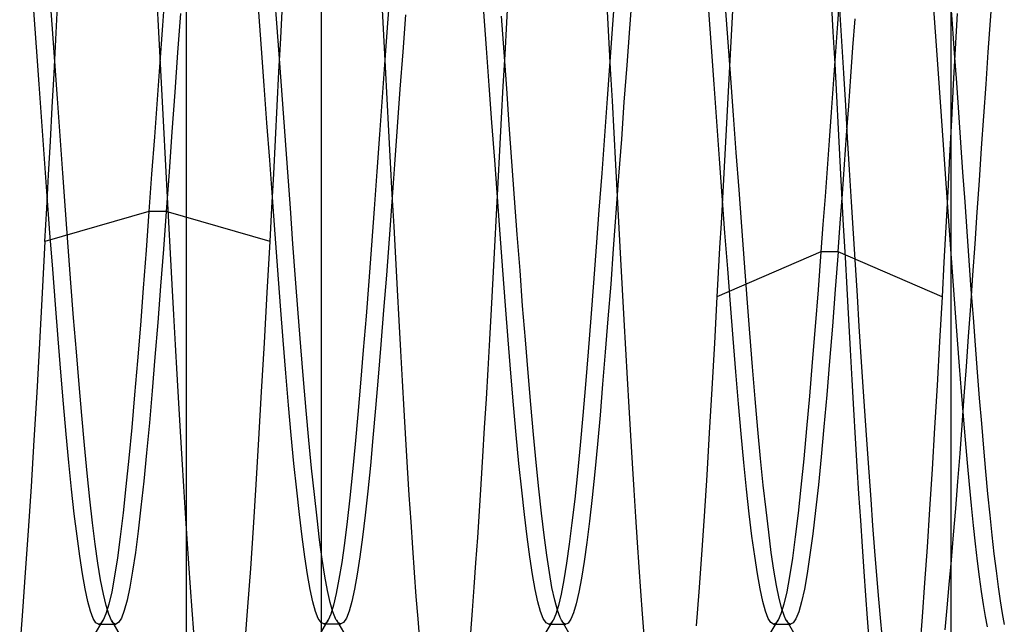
# Model space of a CAD drawing. Header units: millimetres. Extents: x 0 to 93, y 0 to 191.
# Tile 32 of 148: x 89.03 to 91.22, y 34.95 to 36.29. Entities that reach past the tile are written whole.
import ezdxf

# ---------------------------------------------------------------- set-up
doc = ezdxf.new("R2010")
doc.units = ezdxf.units.MM
doc.layers.add('MAIN-1', color=7, linetype='Continuous')
doc.layers.add('MAIN-2', color=7, linetype='Continuous')

msp = doc.modelspace()

# ---------------------------------------------------------------- linework, layer by layer
at = {"layer": 'MAIN-1'}
msp.add_line((91.1, 16.6), (91.1, 183.1), dxfattribs=at)
at = {"layer": 'MAIN-2'}
for p, q in [((89.4, 185), (89.4, 14.7)), ((91.1, 16.6), (91.1, 183.1)), ((89.7, 38.85), (89.7, 33.25)), ((89.1023, 36.2814), (89.0963, 36.3618)), ((89.3536, 36.3599), (89.3476, 36.2794)), ((89.6027, 36.2751), (89.5968, 36.3539)), ((89.854, 36.365), (89.848, 36.2847)), ((90.1127, 36.2857), (90.1165, 36.3555)), ((90.3537, 36.3617), (90.3477, 36.2814)), ((90.3912, 36.3523), (90.3853, 36.2724)), ((90.6161, 36.3482), (90.6127, 36.2847)), ((91.0978, 36.3477), (91.1025, 36.2833)), ((91.1876, 36.2901), (91.1925, 36.3595)), ((89.1107, 36.2481), (89.1147, 36.3224)), ((89.3348, 36.334), (89.3386, 36.2644)), ((89.6106, 36.2514), (89.6147, 36.3262)), ((89.8353, 36.3282), (89.839, 36.2581)), ((90.3353, 36.3242), (90.3391, 36.254)), ((90.8385, 36.2655), (90.8347, 36.336)), ((90.8518, 36.3347), (90.8472, 36.2733)), ((91.0657, 36.2653), (91.0612, 36.3265)), ((89.0677, 36.2313), (89.0617, 36.3125)), ((89.3878, 36.3058), (89.3814, 36.2193)), ((89.5679, 36.228), (89.5619, 36.3092)), ((89.8875, 36.303), (89.8815, 36.221)), ((90.0679, 36.2287), (90.0619, 36.3099)), ((90.5677, 36.2315), (90.5617, 36.3128)), ((90.6051, 36.2426), (90.5992, 36.3213)), ((90.8523, 36.3154), (90.8566, 36.2449)), ((91.1134, 36.3061), (91.1093, 36.2279)), ((89.1083, 36.1997), (89.1023, 36.2814)), ((89.3476, 36.2794), (89.3416, 36.1976)), ((89.848, 36.2847), (89.842, 36.203)), ((90.1067, 36.2203), (90.1008, 36.2998)), ((90.1089, 36.2153), (90.1127, 36.2857)), ((90.3477, 36.2814), (90.3417, 36.1997)), ((90.6127, 36.2847), (90.6097, 36.2295)), ((90.8822, 36.2306), (90.8869, 36.2944)), ((91.1025, 36.2833), (91.1072, 36.2181)), ((91.1827, 36.22), (91.1876, 36.2901)), ((89.3386, 36.2644), (89.3425, 36.1943)), ((89.6085, 36.1954), (89.6027, 36.2751)), ((89.839, 36.2581), (89.8427, 36.1876)), ((90.3853, 36.2724), (90.3793, 36.1911)), ((90.8423, 36.1943), (90.8385, 36.2655)), ((90.8472, 36.2733), (90.8427, 36.2113)), ((91.0701, 36.2035), (91.0657, 36.2653)), ((89.1068, 36.1731), (89.1107, 36.2481)), ((89.6066, 36.1763), (89.6106, 36.2514)), ((90.3391, 36.254), (90.3429, 36.1831)), ((90.6109, 36.1623), (90.6051, 36.2426)), ((90.8566, 36.2449), (90.8609, 36.1737)), ((89.0737, 36.149), (89.0677, 36.2313)), ((89.3814, 36.2193), (89.375, 36.1316)), ((89.5739, 36.1458), (89.5679, 36.228)), ((89.8815, 36.221), (89.8754, 36.1379)), ((90.0739, 36.1464), (90.0679, 36.2287)), ((90.1051, 36.1444), (90.1089, 36.2153)), ((90.1126, 36.1398), (90.1067, 36.2203)), ((90.5737, 36.1492), (90.5677, 36.2315)), ((90.6097, 36.2295), (90.6068, 36.174)), ((90.8775, 36.1662), (90.8822, 36.2306)), ((91.1093, 36.2279), (91.1051, 36.1489)), ((91.1072, 36.2181), (91.1119, 36.1523)), ((91.1778, 36.1493), (91.1827, 36.22)), ((89.1143, 36.1171), (89.1083, 36.1997)), ((89.3416, 36.1976), (89.3356, 36.1149)), ((89.3425, 36.1943), (89.3462, 36.1238)), ((89.6144, 36.1149), (89.6085, 36.1954)), ((89.842, 36.203), (89.836, 36.1205)), ((90.3417, 36.1997), (90.3357, 36.1171)), ((90.3793, 36.1911), (90.3733, 36.109)), ((90.8427, 36.2113), (90.8381, 36.149)), ((90.8462, 36.1224), (90.8423, 36.1943)), ((91.0745, 36.141), (91.0701, 36.2035)), ((89.1028, 36.0979), (89.1068, 36.1731)), ((89.6027, 36.1009), (89.6066, 36.1763)), ((89.8427, 36.1876), (89.8464, 36.1168)), ((90.3429, 36.1831), (90.3467, 36.1119)), ((90.6068, 36.174), (90.6038, 36.1184)), ((90.8609, 36.1737), (90.8652, 36.102)), ((89.0797, 36.0661), (89.0737, 36.149)), ((90.5797, 36.0664), (90.5737, 36.1492)), ((90.6169, 36.0804), (90.6109, 36.1623)), ((90.8381, 36.149), (90.8336, 36.0866)), ((90.8727, 36.1013), (90.8775, 36.1662)), ((91.1051, 36.1489), (91.1009, 36.0694)), ((91.1119, 36.1523), (91.1165, 36.0861)), ((91.173, 36.0782), (91.1778, 36.1493)), ((89.375, 36.1316), (89.3686, 36.0432)), ((89.5799, 36.063), (89.5739, 36.1458)), ((89.8754, 36.1379), (89.8694, 36.0543)), ((90.0799, 36.0636), (90.0739, 36.1464)), ((90.1012, 36.0733), (90.1051, 36.1444)), ((90.1184, 36.0587), (90.1126, 36.1398)), ((91.079, 36.0778), (91.0745, 36.141)), ((89.1203, 36.0342), (89.1143, 36.1171)), ((89.3356, 36.1149), (89.3296, 36.0319)), ((89.3462, 36.1238), (89.35, 36.0533)), ((89.6202, 36.0341), (89.6144, 36.1149)), ((89.836, 36.1205), (89.83, 36.0376)), ((89.8464, 36.1168), (89.8501, 36.0458)), ((90.3357, 36.1171), (90.3297, 36.0341)), ((90.3467, 36.1119), (90.3506, 36.0407)), ((90.3733, 36.109), (90.3674, 36.0267)), ((90.6038, 36.1184), (90.6009, 36.0627)), ((90.85, 36.0502), (90.8462, 36.1224)), ((89.0987, 36.0227), (89.1028, 36.0979)), ((89.5987, 36.0254), (89.6027, 36.1009)), ((90.8336, 36.0866), (90.8291, 36.0242)), ((90.8652, 36.102), (90.8696, 36.0303)), ((90.868, 36.0361), (90.8727, 36.1013)), ((91.1165, 36.0861), (91.1212, 36.0199)), ((89.0857, 35.9831), (89.0797, 36.0661)), ((89.5859, 35.9801), (89.5799, 36.063)), ((90.0859, 35.9806), (90.0799, 36.0636)), ((90.0974, 36.002), (90.1012, 36.0733)), ((90.5857, 35.9834), (90.5797, 36.0664)), ((90.6009, 36.0627), (90.5979, 36.007)), ((90.6229, 35.9975), (90.6169, 36.0804)), ((91.0835, 36.0141), (91.079, 36.0778)), ((91.1009, 36.0694), (91.0967, 35.9898)), ((91.1681, 36.0068), (91.173, 36.0782)), ((89.35, 36.0533), (89.3537, 35.9828)), ((89.3686, 36.0432), (89.3622, 35.9547)), ((89.83, 36.0376), (89.824, 35.9548)), ((89.8501, 36.0458), (89.8539, 35.9748)), ((89.8694, 36.0543), (89.8633, 35.9708)), ((90.1243, 35.9772), (90.1184, 36.0587)), ((90.3506, 36.0407), (90.3544, 35.9697)), ((90.8538, 35.978), (90.85, 36.0502)), ((89.0946, 35.9479), (89.0987, 36.0227)), ((89.1263, 35.9513), (89.1203, 36.0342)), ((89.3296, 36.0319), (89.3236, 35.949)), ((89.5948, 35.9499), (89.5987, 36.0254)), ((89.6261, 35.9536), (89.6202, 36.0341)), ((90.3297, 36.0341), (90.3237, 35.9513)), ((90.3674, 36.0267), (90.3614, 35.9447)), ((90.8291, 36.0242), (90.8246, 35.9618)), ((90.8633, 35.9708), (90.868, 36.0361)), ((90.8696, 36.0303), (90.8739, 35.9587)), ((91.1212, 36.0199), (91.1258, 35.9537)), ((90.0936, 35.9306), (90.0974, 36.002)), ((90.5979, 36.007), (90.5949, 35.9513)), ((90.6289, 35.9148), (90.6229, 35.9975)), ((91.088, 35.9503), (91.0835, 36.0141)), ((91.1632, 35.9355), (91.1681, 36.0068)), ((89.0917, 35.9005), (89.0857, 35.9831)), ((89.3537, 35.9828), (89.3574, 35.9125)), ((89.5919, 35.8977), (89.5859, 35.9801)), ((89.8539, 35.9748), (89.8577, 35.9038)), ((90.0919, 35.898), (90.0859, 35.9806)), ((90.1303, 35.8959), (90.1243, 35.9772)), ((90.5917, 35.9009), (90.5857, 35.9834)), ((90.8576, 35.9062), (90.8538, 35.978)), ((91.0967, 35.9898), (91.0926, 35.9105)), ((89.1323, 35.869), (89.1263, 35.9513)), ((89.3622, 35.9547), (89.3558, 35.8666)), ((89.6319, 35.8736), (89.6261, 35.9536)), ((89.824, 35.9548), (89.818, 35.8726)), ((89.8633, 35.9708), (89.8573, 35.8878)), ((90.3237, 35.9513), (90.3177, 35.869)), ((90.3544, 35.9697), (90.3582, 35.8993)), ((90.5949, 35.9513), (90.592, 35.8959)), ((90.8246, 35.9618), (90.82, 35.8996)), ((90.8586, 35.9056), (90.8633, 35.9708)), ((90.8739, 35.9587), (90.8782, 35.8877)), ((91.0924, 35.887), (91.088, 35.9503)), ((91.1258, 35.9537), (91.1305, 35.8877)), ((89.0906, 35.8736), (89.0946, 35.9479)), ((89.3236, 35.949), (89.3176, 35.8666)), ((89.5908, 35.8747), (89.5948, 35.9499)), ((90.0898, 35.8594), (90.0936, 35.9306)), ((90.3614, 35.9447), (90.3555, 35.8633)), ((91.1584, 35.8646), (91.1632, 35.9355)), ((89.3574, 35.9125), (89.3611, 35.8425)), ((90.6349, 35.833), (90.6289, 35.9148)), ((91.0926, 35.9105), (91.0884, 35.8318)), ((89.0977, 35.8188), (89.0917, 35.9005)), ((89.5979, 35.8161), (89.5919, 35.8977)), ((89.8573, 35.8878), (89.8512, 35.8058)), ((89.8577, 35.9038), (89.8616, 35.8329)), ((90.0979, 35.8163), (90.0919, 35.898)), ((90.1362, 35.815), (90.1303, 35.8959)), ((90.3582, 35.8993), (90.3619, 35.8296)), ((90.592, 35.8959), (90.589, 35.8406)), ((90.5977, 35.8193), (90.5917, 35.9009)), ((90.82, 35.8996), (90.8155, 35.8377)), ((90.8539, 35.8407), (90.8586, 35.9056)), ((90.8614, 35.8351), (90.8576, 35.9062)), ((90.8782, 35.8877), (90.8825, 35.8173)), ((91.0968, 35.8245), (91.0924, 35.887)), ((91.1305, 35.8877), (91.1351, 35.8222)), ((89.0865, 35.7999), (89.0906, 35.8736)), ((89.3176, 35.8666), (89.0865, 35.7999)), ((89.1383, 35.7878), (89.1323, 35.869)), ((89.3176, 35.8666), (89.3112, 35.7805)), ((89.3558, 35.8666), (89.3176, 35.8666)), ((89.3558, 35.8666), (89.3496, 35.7826)), ((89.5868, 35.7999), (89.3558, 35.8666)), ((89.5868, 35.7999), (89.5908, 35.8747)), ((89.6377, 35.7945), (89.6319, 35.8736)), ((89.818, 35.8726), (89.812, 35.7913)), ((90.3177, 35.869), (90.3117, 35.7877)), ((90.3555, 35.8633), (90.3496, 35.7832)), ((91.1535, 35.7942), (91.1584, 35.8646)), ((89.3611, 35.8425), (89.3647, 35.773)), ((90.0861, 35.7886), (90.0898, 35.8594)), ((90.8491, 35.7765), (90.8539, 35.8407)), ((89.1037, 35.7385), (89.0977, 35.8188)), ((89.8616, 35.8329), (89.8655, 35.7624)), ((90.3619, 35.8296), (90.3656, 35.7608)), ((90.589, 35.8406), (90.5859, 35.7857)), ((90.6037, 35.739), (90.5977, 35.8193)), ((90.6409, 35.7525), (90.6349, 35.833)), ((90.8155, 35.8377), (90.8109, 35.7765)), ((90.8652, 35.7647), (90.8614, 35.8351)), ((91.0884, 35.8318), (91.0843, 35.7539)), ((91.1012, 35.7629), (91.0968, 35.8245)), ((91.1351, 35.8222), (91.1398, 35.7573)), ((89.0865, 35.7999), (89.0804, 35.6856)), ((89.5805, 35.6861), (89.5868, 35.7999)), ((89.6039, 35.7357), (89.5979, 35.8161)), ((89.8512, 35.8058), (89.8452, 35.7253)), ((90.1039, 35.736), (90.0979, 35.8163)), ((90.1422, 35.7352), (90.1362, 35.815)), ((90.8825, 35.8173), (90.8868, 35.7477)), ((89.1443, 35.708), (89.1383, 35.7878)), ((89.3112, 35.7805), (89.3048, 35.6961)), ((89.3496, 35.7826), (89.3434, 35.7003)), ((89.6436, 35.7166), (89.6377, 35.7945)), ((89.812, 35.7913), (89.806, 35.7116)), ((90.0823, 35.7186), (90.0861, 35.7886)), ((90.3117, 35.7877), (90.3057, 35.708)), ((90.3496, 35.7832), (90.3437, 35.7047)), ((90.8109, 35.7765), (90.5799, 35.677)), ((90.5859, 35.7857), (90.5829, 35.7311)), ((90.8109, 35.7765), (90.8046, 35.6925)), ((90.8492, 35.7765), (90.8109, 35.7765)), ((90.8492, 35.7765), (90.8428, 35.693)), ((91.0802, 35.677), (90.8491, 35.7765)), ((91.1487, 35.7246), (91.1535, 35.7942)), ((89.3647, 35.773), (89.3684, 35.7044)), ((89.8655, 35.7624), (89.8693, 35.6927)), ((90.3656, 35.7608), (90.3693, 35.693)), ((90.869, 35.6951), (90.8652, 35.7647)), ((91.0843, 35.7539), (91.0802, 35.677)), ((91.1057, 35.702), (91.1012, 35.7629)), ((91.1398, 35.7573), (91.1444, 35.6934)), ((89.1097, 35.6599), (89.1037, 35.7385)), ((89.6099, 35.6572), (89.6039, 35.7357)), ((90.1099, 35.6574), (90.1039, 35.736)), ((90.1481, 35.657), (90.1422, 35.7352)), ((90.6097, 35.6604), (90.6037, 35.739)), ((90.6469, 35.6735), (90.6409, 35.7525)), ((90.8868, 35.7477), (90.8911, 35.6788)), ((89.6494, 35.6403), (89.6436, 35.7166)), ((89.806, 35.7116), (89.8, 35.6337)), ((89.8452, 35.7253), (89.8392, 35.6469)), ((90.0786, 35.6497), (90.0823, 35.7186)), ((90.5829, 35.7311), (90.5799, 35.677)), ((91.1439, 35.656), (91.1487, 35.7246)), ((89.1503, 35.6303), (89.1443, 35.708)), ((89.3048, 35.6961), (89.2985, 35.614)), ((89.3434, 35.7003), (89.3372, 35.6201)), ((89.3684, 35.7044), (89.3721, 35.6368)), ((89.8693, 35.6927), (89.8731, 35.6241)), ((90.3057, 35.708), (90.2997, 35.6303)), ((90.3437, 35.7047), (90.3377, 35.6282)), ((90.3693, 35.693), (90.3729, 35.6261)), ((90.8046, 35.6925), (90.7982, 35.6108)), ((90.8428, 35.693), (90.8365, 35.612)), ((90.8728, 35.6264), (90.869, 35.6951)), ((91.1101, 35.6415), (91.1057, 35.702)), ((91.1444, 35.6934), (91.149, 35.6307)), ((89.0804, 35.6856), (89.0743, 35.5736)), ((89.5742, 35.5745), (89.5805, 35.6861)), ((90.5799, 35.677), (90.5742, 35.5736)), ((90.6529, 35.5964), (90.6469, 35.6735)), ((90.8911, 35.6788), (90.8954, 35.6106)), ((91.0802, 35.677), (91.0746, 35.5776)), ((89.1157, 35.5836), (89.1097, 35.6599)), ((89.6159, 35.5808), (89.6099, 35.6572)), ((89.8392, 35.6469), (89.8332, 35.5711)), ((90.0749, 35.582), (90.0786, 35.6497)), ((90.1159, 35.5812), (90.1099, 35.6574)), ((90.1541, 35.581), (90.1481, 35.657)), ((90.6157, 35.5841), (90.6097, 35.6604)), ((91.1391, 35.5885), (91.1439, 35.656)), ((89.1563, 35.555), (89.1503, 35.6303)), ((89.3721, 35.6368), (89.3758, 35.5704)), ((89.6553, 35.5657), (89.6494, 35.6403)), ((89.8, 35.6337), (89.794, 35.5581)), ((89.8731, 35.6241), (89.8769, 35.5566)), ((90.2997, 35.6303), (90.2937, 35.555)), ((90.3377, 35.6282), (90.3318, 35.5541)), ((90.3729, 35.6261), (90.3765, 35.5603)), ((90.8765, 35.5588), (90.8728, 35.6264)), ((91.1146, 35.5817), (91.1101, 35.6415)), ((91.149, 35.6307), (91.1537, 35.5695)), ((89.2985, 35.614), (89.2921, 35.5348)), ((89.3372, 35.6201), (89.331, 35.5426)), ((90.7982, 35.6108), (90.7918, 35.532)), ((90.8365, 35.612), (90.8302, 35.5339)), ((90.8954, 35.6106), (90.8997, 35.5434)), ((89.1217, 35.5099), (89.1157, 35.5836)), ((89.6219, 35.5071), (89.6159, 35.5808)), ((90.0712, 35.5154), (90.0749, 35.582)), ((90.1219, 35.5076), (90.1159, 35.5812)), ((90.1601, 35.5079), (90.1541, 35.581)), ((90.6217, 35.5103), (90.6157, 35.5841)), ((90.659, 35.5217), (90.6529, 35.5964)), ((91.1191, 35.5231), (91.1146, 35.5817)), ((91.1344, 35.522), (91.1391, 35.5885)), ((89.0743, 35.5736), (89.0682, 35.4645)), ((89.3758, 35.5704), (89.3795, 35.5051)), ((89.568, 35.4659), (89.5742, 35.5745)), ((89.6613, 35.4935), (89.6553, 35.5657)), ((89.794, 35.5581), (89.788, 35.4853)), ((89.8332, 35.5711), (89.8273, 35.4985)), ((89.8769, 35.5566), (89.8806, 35.4902)), ((90.3765, 35.5603), (90.3801, 35.4955)), ((90.5742, 35.5736), (90.5686, 35.4727)), ((90.8803, 35.4922), (90.8765, 35.5588)), ((91.0746, 35.5776), (91.069, 35.4803)), ((91.1537, 35.5695), (91.1583, 35.5097)), ((89.1623, 35.4824), (89.1563, 35.555)), ((89.2921, 35.5348), (89.2857, 35.4589)), ((89.331, 35.5426), (89.3248, 35.4682)), ((90.2937, 35.555), (90.2877, 35.4824)), ((90.3318, 35.5541), (90.3259, 35.4827)), ((90.8997, 35.5434), (90.9041, 35.4772)), ((90.0675, 35.45), (90.0712, 35.5154)), ((90.665, 35.45), (90.659, 35.5217)), ((90.7918, 35.532), (90.7855, 35.4565)), ((90.8302, 35.5339), (90.8239, 35.4592)), ((91.1236, 35.4663), (91.1191, 35.5231)), ((91.1296, 35.4566), (91.1344, 35.522)), ((89.1278, 35.4393), (89.1217, 35.5099)), ((89.3795, 35.5051), (89.3832, 35.4409)), ((89.6279, 35.4366), (89.6219, 35.5071)), ((89.6672, 35.4241), (89.6613, 35.4935)), ((89.8273, 35.4985), (89.8214, 35.4295)), ((90.1279, 35.4371), (90.1219, 35.5076)), ((90.166, 35.4379), (90.1601, 35.5079)), ((90.3801, 35.4955), (90.3837, 35.4317)), ((90.6277, 35.4396), (90.6217, 35.5103)), ((90.8841, 35.4268), (90.8803, 35.4922)), ((91.1583, 35.5097), (91.1629, 35.4516)), ((89.1683, 35.413), (89.1623, 35.4824)), ((89.788, 35.4853), (89.782, 35.4157)), ((89.8806, 35.4902), (89.8843, 35.4249)), ((90.2877, 35.4824), (90.2817, 35.413)), ((90.3259, 35.4827), (90.32, 35.4143)), ((90.5686, 35.4727), (90.5629, 35.3749)), ((90.9041, 35.4772), (90.9084, 35.4124)), ((91.069, 35.4803), (91.0635, 35.3856)), ((89.0682, 35.4645), (89.062, 35.3584)), ((89.2857, 35.4589), (89.2793, 35.3867)), ((89.3248, 35.4682), (89.3186, 35.3972)), ((89.5619, 35.3608), (89.568, 35.4659)), ((90.0636, 35.3856), (90.0675, 35.45)), ((90.671, 35.3819), (90.665, 35.45)), ((90.7855, 35.4565), (90.7791, 35.3848)), ((90.8239, 35.4592), (90.8177, 35.3883)), ((91.128, 35.4117), (91.1236, 35.4663)), ((91.1249, 35.3921), (91.1296, 35.4566)), ((91.1629, 35.4516), (91.1675, 35.3952)), ((89.1338, 35.372), (89.1278, 35.4393)), ((89.3832, 35.4409), (89.387, 35.3778)), ((89.6339, 35.3697), (89.6279, 35.4366)), ((89.8214, 35.4295), (89.8155, 35.3641)), ((89.8843, 35.4249), (89.888, 35.3607)), ((90.1339, 35.3701), (90.1279, 35.4371)), ((90.172, 35.3715), (90.166, 35.4379)), ((90.3837, 35.4317), (90.3874, 35.3689)), ((90.6337, 35.3723), (90.6277, 35.4396)), ((90.8879, 35.3628), (90.8841, 35.4268)), ((89.1743, 35.3472), (89.1683, 35.413)), ((89.6732, 35.3582), (89.6672, 35.4241)), ((89.782, 35.4157), (89.776, 35.3498)), ((90.2817, 35.413), (90.2757, 35.3472)), ((90.32, 35.4143), (90.3141, 35.3493)), ((90.9084, 35.4124), (90.9128, 35.349)), ((91.1325, 35.3591), (91.128, 35.4117)), ((89.2793, 35.3867), (89.273, 35.3187)), ((89.3186, 35.3972), (89.3124, 35.3302)), ((90.0598, 35.3225), (90.0636, 35.3856)), ((90.677, 35.3182), (90.671, 35.3819)), ((90.7791, 35.3848), (90.7728, 35.3172)), ((90.8177, 35.3883), (90.8114, 35.3217)), ((91.0635, 35.3856), (91.0579, 35.2939)), ((91.1201, 35.3288), (91.1249, 35.3921)), ((91.1675, 35.3952), (91.1722, 35.341)), ((89.1398, 35.3086), (89.1338, 35.372)), ((89.387, 35.3778), (89.3908, 35.316)), ((89.5558, 35.26), (89.5619, 35.3608)), ((89.6399, 35.3066), (89.6339, 35.3697)), ((89.8155, 35.3641), (89.8096, 35.3025)), ((89.888, 35.3607), (89.8918, 35.2978)), ((90.1399, 35.3068), (90.1339, 35.3701)), ((90.1779, 35.309), (90.172, 35.3715)), ((90.3874, 35.3689), (90.3912, 35.3074)), ((90.5629, 35.3749), (90.5572, 35.2806)), ((90.6397, 35.3089), (90.6337, 35.3723)), ((90.8917, 35.3002), (90.8879, 35.3628)), ((89.062, 35.3584), (89.0556, 35.2557)), ((89.1803, 35.2854), (89.1743, 35.3472)), ((89.6792, 35.2961), (89.6732, 35.3582)), ((89.776, 35.3498), (89.77, 35.2879)), ((90.2757, 35.3472), (90.2697, 35.2853)), ((90.3141, 35.3493), (90.3082, 35.2881)), ((90.9128, 35.349), (90.9172, 35.2872)), ((91.1369, 35.3084), (91.1325, 35.3591)), ((91.1722, 35.341), (91.1768, 35.2889)), ((89.273, 35.3187), (89.2666, 35.2553)), ((89.3124, 35.3302), (89.3062, 35.2675)), ((89.3908, 35.316), (89.3946, 35.2556)), ((90.0559, 35.2609), (90.0598, 35.3225)), ((90.6829, 35.2589), (90.677, 35.3182)), ((90.7728, 35.3172), (90.7664, 35.2543)), ((90.8114, 35.3217), (90.8052, 35.2595)), ((91.1153, 35.2669), (91.1201, 35.3288)), ((89.1458, 35.2494), (89.1398, 35.3086)), ((89.6459, 35.2477), (89.6399, 35.3066)), ((89.6852, 35.2382), (89.6792, 35.2961)), ((89.8096, 35.3025), (89.8037, 35.245)), ((89.8918, 35.2978), (89.8955, 35.2365)), ((90.1459, 35.2478), (90.1399, 35.3068)), ((90.1838, 35.2506), (90.1779, 35.309)), ((90.3912, 35.3074), (90.395, 35.2472)), ((90.6457, 35.2497), (90.6397, 35.3089)), ((90.8954, 35.2391), (90.8917, 35.3002)), ((91.0579, 35.2939), (91.0524, 35.2056)), ((91.1414, 35.2598), (91.1369, 35.3084)), ((89.1863, 35.2279), (89.1803, 35.2854)), ((89.77, 35.2879), (89.7639, 35.2304)), ((90.2697, 35.2853), (90.2637, 35.2278)), ((90.3082, 35.2881), (90.3022, 35.2311)), ((90.5572, 35.2806), (90.5515, 35.1901)), ((90.9172, 35.2872), (90.9215, 35.227)), ((91.1768, 35.2889), (91.1814, 35.2392)), ((89.0556, 35.2557), (89.0492, 35.1574)), ((89.2666, 35.2553), (89.2602, 35.1969)), ((89.3062, 35.2675), (89.2999, 35.2096)), ((89.3946, 35.2556), (89.3983, 35.1968)), ((89.5498, 35.164), (89.5558, 35.26)), ((90.0521, 35.2008), (90.0559, 35.2609)), ((90.1897, 35.1967), (90.1838, 35.2506)), ((90.6889, 35.2042), (90.6829, 35.2589)), ((90.7664, 35.2543), (90.7601, 35.1963)), ((90.8052, 35.2595), (90.799, 35.2024)), ((91.1105, 35.2066), (91.1153, 35.2669)), ((91.1458, 35.2133), (91.1414, 35.2598)), ((89.1518, 35.1948), (89.1458, 35.2494)), ((89.6519, 35.1934), (89.6459, 35.2477)), ((89.6911, 35.185), (89.6852, 35.2382)), ((89.7639, 35.2304), (89.7579, 35.1776)), ((89.8037, 35.245), (89.7978, 35.1919)), ((89.8955, 35.2365), (89.8993, 35.1771)), ((90.1519, 35.1932), (90.1459, 35.2478)), ((90.3022, 35.2311), (90.2963, 35.1788)), ((90.395, 35.2472), (90.3988, 35.1885)), ((90.6517, 35.1952), (90.6457, 35.2497)), ((90.8993, 35.1798), (90.8954, 35.2391)), ((91.1814, 35.2392), (91.1861, 35.1921)), ((89.1923, 35.1751), (89.1863, 35.2279)), ((89.2999, 35.2096), (89.2937, 35.1567)), ((90.2637, 35.2278), (90.2577, 35.1751)), ((90.9215, 35.227), (90.9259, 35.1687)), ((91.1057, 35.1482), (91.1105, 35.2066)), ((91.1503, 35.1694), (91.1458, 35.2133)), ((89.1578, 35.1451), (89.1518, 35.1948)), ((89.2602, 35.1969), (89.2539, 35.1441)), ((89.3983, 35.1968), (89.402, 35.1398)), ((89.6579, 35.1438), (89.6519, 35.1934)), ((89.697, 35.1369), (89.6911, 35.185)), ((89.7978, 35.1919), (89.7919, 35.1434)), ((90.0482, 35.1425), (90.0521, 35.2008)), ((90.1579, 35.1436), (90.1519, 35.1932)), ((90.1956, 35.1475), (90.1897, 35.1967)), ((90.3988, 35.1885), (90.4026, 35.1316)), ((90.5515, 35.1901), (90.5456, 35.1037)), ((90.6577, 35.1456), (90.6517, 35.1952)), ((90.6948, 35.1543), (90.6889, 35.2042)), ((90.7601, 35.1963), (90.7538, 35.1436)), ((90.799, 35.2024), (90.7928, 35.1503)), ((91.0524, 35.2056), (91.0469, 35.1213)), ((91.1861, 35.1921), (91.1907, 35.1478)), ((89.1983, 35.1275), (89.1923, 35.1751)), ((89.5437, 35.0734), (89.5498, 35.164)), ((89.7579, 35.1776), (89.7519, 35.1297)), ((89.8993, 35.1771), (89.9032, 35.1196)), ((90.2577, 35.1751), (90.2517, 35.1274)), ((90.2963, 35.1788), (90.2904, 35.1314)), ((90.9031, 35.1223), (90.8993, 35.1798)), ((90.9259, 35.1687), (90.9303, 35.1123)), ((91.1547, 35.1283), (91.1503, 35.1694)), ((89.0492, 35.1574), (89.0428, 35.065)), ((89.1638, 35.1007), (89.1578, 35.1451)), ((89.2539, 35.1441), (89.2475, 35.0971)), ((89.2937, 35.1567), (89.2875, 35.1094)), ((89.6639, 35.0993), (89.6579, 35.1438)), ((89.7919, 35.1434), (89.786, 35.0998)), ((90.0444, 35.0861), (90.0482, 35.1425)), ((90.1639, 35.0992), (90.1579, 35.1436)), ((90.2015, 35.1034), (90.1956, 35.1475)), ((90.6637, 35.1012), (90.6577, 35.1456)), ((90.7007, 35.1094), (90.6948, 35.1543)), ((90.7538, 35.1436), (90.7474, 35.0968)), ((90.7928, 35.1503), (90.7866, 35.1036)), ((91.1009, 35.0919), (91.1057, 35.1482)), ((91.1907, 35.1478), (91.1954, 35.1063)), ((89.2043, 35.0851), (89.1983, 35.1275)), ((89.402, 35.1398), (89.4057, 35.0847)), ((89.7029, 35.094), (89.697, 35.1369)), ((89.7519, 35.1297), (89.7459, 35.087)), ((89.9032, 35.1196), (89.9071, 35.0644)), ((90.2517, 35.1274), (90.2457, 35.0851)), ((90.2904, 35.1314), (90.2845, 35.0892)), ((90.4026, 35.1316), (90.4064, 35.0766)), ((90.9069, 35.0668), (90.9031, 35.1223)), ((91.0469, 35.1213), (91.0413, 35.0414)), ((91.1591, 35.0902), (91.1547, 35.1283)), ((89.1698, 35.0617), (89.1638, 35.1007)), ((89.2475, 35.0971), (89.2411, 35.0564)), ((89.2875, 35.1094), (89.2813, 35.0679)), ((89.6699, 35.0602), (89.6639, 35.0993)), ((89.786, 35.0998), (89.7801, 35.0612)), ((90.1699, 35.0604), (90.1639, 35.0992)), ((90.2074, 35.0646), (90.2015, 35.1034)), ((90.5456, 35.1037), (90.5398, 35.0221)), ((90.6697, 35.062), (90.6637, 35.1012)), ((90.7066, 35.0698), (90.7007, 35.1094)), ((90.7474, 35.0968), (90.7411, 35.0561)), ((90.7866, 35.1036), (90.7804, 35.0626)), ((90.9303, 35.1123), (90.9347, 35.0579)), ((91.1954, 35.1063), (91.2, 35.0681)), ((89.2103, 35.0482), (89.2043, 35.0851)), ((89.4057, 35.0847), (89.4094, 35.0316)), ((89.7087, 35.0566), (89.7029, 35.094)), ((89.7459, 35.087), (89.7399, 35.0496)), ((90.0406, 35.032), (90.0444, 35.0861)), ((90.2457, 35.0851), (90.2397, 35.0482)), ((90.2845, 35.0892), (90.2786, 35.0524)), ((90.4064, 35.0766), (90.4102, 35.0236)), ((91.0962, 35.038), (91.1009, 35.0919)), ((91.1636, 35.0551), (91.1591, 35.0902)), ((89.0428, 35.065), (89.0366, 34.9789)), ((89.1758, 35.0282), (89.1698, 35.0617)), ((89.2411, 35.0564), (89.2348, 35.022)), ((89.2813, 35.0679), (89.2751, 35.0324)), ((89.5376, 34.9888), (89.5437, 35.0734)), ((89.6759, 35.0268), (89.6699, 35.0602)), ((89.7146, 35.0246), (89.7087, 35.0566)), ((89.7801, 35.0612), (89.7742, 35.028)), ((89.9071, 35.0644), (89.9109, 35.0117)), ((90.1759, 35.0272), (90.1699, 35.0604)), ((90.2133, 35.0312), (90.2074, 35.0646)), ((90.6757, 35.0284), (90.6697, 35.062)), ((90.7125, 35.0357), (90.7066, 35.0698)), ((90.7411, 35.0561), (90.7348, 35.0219)), ((90.7804, 35.0626), (90.7741, 35.0278)), ((90.9107, 35.0137), (90.9069, 35.0668)), ((90.9347, 35.0579), (90.9391, 35.0057)), ((91.168, 35.0228), (91.1636, 35.0551)), ((91.2, 35.0681), (91.2046, 35.0332)), ((89.2163, 35.0169), (89.2103, 35.0482)), ((89.2751, 35.0324), (89.2689, 35.0031)), ((89.4094, 35.0316), (89.4131, 34.9808)), ((89.7399, 35.0496), (89.7339, 35.0179)), ((90.0368, 34.9802), (90.0406, 35.032)), ((90.2193, 35.0034), (90.2133, 35.0312)), ((90.2397, 35.0482), (90.2337, 35.0169)), ((90.2786, 35.0524), (90.2727, 35.0209)), ((90.7184, 35.007), (90.7125, 35.0357)), ((91.0413, 35.0414), (91.0357, 34.9662)), ((91.0915, 34.9865), (91.0962, 35.038)), ((91.2046, 35.0332), (91.2093, 35.0017)), ((89.1818, 35.0005), (89.1758, 35.0282)), ((89.2223, 34.9914), (89.2163, 35.0169)), ((89.2348, 35.022), (89.2284, 34.9942)), ((89.6819, 34.9994), (89.6759, 35.0268)), ((89.7204, 34.9982), (89.7146, 35.0246)), ((89.7339, 35.0179), (89.7279, 34.9921)), ((89.7742, 35.028), (89.7682, 35.0003)), ((89.9109, 35.0117), (89.9148, 34.9615)), ((90.1819, 34.9997), (90.1759, 35.0272)), ((90.2337, 35.0169), (90.2277, 34.9914)), ((90.2727, 35.0209), (90.2668, 34.9951)), ((90.4102, 35.0236), (90.4139, 34.9729)), ((90.5398, 35.0221), (90.534, 34.9459)), ((90.6817, 35.0005), (90.6757, 35.0284)), ((90.7348, 35.0219), (90.7284, 34.9942)), ((90.7741, 35.0278), (90.7679, 34.9993)), ((90.9145, 34.9631), (90.9107, 35.0137)), ((91.1725, 34.9934), (91.168, 35.0228)), ((89.1878, 34.9786), (89.1818, 35.0005)), ((89.2284, 34.9942), (89.222, 34.973)), ((89.2283, 34.9718), (89.2223, 34.9914)), ((89.2689, 35.0031), (89.2627, 34.9801)), ((89.5314, 34.9107), (89.5376, 34.9888)), ((89.688, 34.978), (89.6819, 34.9994)), ((89.7263, 34.9776), (89.7204, 34.9982)), ((89.7279, 34.9921), (89.7219, 34.9724)), ((89.7682, 35.0003), (89.7623, 34.9786)), ((90.1879, 34.9782), (90.1819, 34.9997)), ((90.2252, 34.9812), (90.2193, 35.0034)), ((90.2277, 34.9914), (90.2217, 34.9718)), ((90.2668, 34.9951), (90.261, 34.975)), ((90.6877, 34.9786), (90.6817, 35.0005)), ((90.7243, 34.984), (90.7184, 35.007)), ((90.7284, 34.9942), (90.7221, 34.9732)), ((90.7679, 34.9993), (90.7617, 34.9772)), ((90.9391, 35.0057), (90.9435, 34.9559)), ((91.1769, 34.9672), (91.1725, 34.9934)), ((91.2093, 35.0017), (91.2139, 34.9738)), ((89.0366, 34.9789), (89.0304, 34.8998)), ((89.1938, 34.9628), (89.1878, 34.9786)), ((89.222, 34.973), (89.2157, 34.9586)), ((89.2344, 34.9584), (89.2283, 34.9718)), ((89.2627, 34.9801), (89.2565, 34.9635)), ((89.4131, 34.9808), (89.4168, 34.9325)), ((89.694, 34.9627), (89.688, 34.978)), ((89.7219, 34.9724), (89.7159, 34.9589)), ((89.7322, 34.9627), (89.7263, 34.9776)), ((89.7623, 34.9786), (89.7563, 34.963)), ((90.0331, 34.9309), (90.0368, 34.9802)), ((90.1939, 34.9626), (90.1879, 34.9782)), ((90.2217, 34.9718), (90.2157, 34.9584)), ((90.2311, 34.9649), (90.2252, 34.9812)), ((90.261, 34.975), (90.2551, 34.9607)), ((90.4139, 34.9729), (90.4177, 34.9247)), ((90.6937, 34.9628), (90.6877, 34.9786)), ((90.7221, 34.9732), (90.7157, 34.9588)), ((90.7301, 34.9668), (90.7243, 34.984)), ((90.7323, 34.962), (90.7301, 34.9668)), ((90.7617, 34.9772), (90.7555, 34.9617)), ((91.0357, 34.9662), (91.0302, 34.8965)), ((91.0868, 34.9377), (91.0915, 34.9865)), ((91.1814, 34.9443), (91.1769, 34.9672)), ((91.2139, 34.9738), (91.2185, 34.9493)), ((89.1998, 34.9532), (89.1938, 34.9628)), ((89.1962, 34.925), (89.2157, 34.9585)), ((89.2058, 34.95), (89.1998, 34.9532)), ((89.2074, 34.9503), (89.2058, 34.95)), ((89.2058, 34.95), (89.209, 34.95)), ((89.2091, 34.951), (89.2074, 34.9503)), ((89.209, 34.95), (89.2122, 34.95)), ((89.2107, 34.9522), (89.2091, 34.951)), ((89.2124, 34.9538), (89.2107, 34.9522)), ((89.2122, 34.95), (89.2154, 34.95)), ((89.214, 34.956), (89.2124, 34.9538)), ((89.2157, 34.9586), (89.214, 34.956)), ((89.2154, 34.95), (89.2186, 34.95)), ((89.2186, 34.95), (89.2217, 34.95)), ((89.2217, 34.95), (89.2249, 34.95)), ((89.2249, 34.95), (89.2281, 34.95)), ((89.2281, 34.95), (89.2313, 34.95)), ((89.2313, 34.95), (89.2345, 34.95)), ((89.2343, 34.9584), (89.2538, 34.9248)), ((89.236, 34.9558), (89.2344, 34.9584)), ((89.2345, 34.95), (89.2376, 34.95)), ((89.2376, 34.9538), (89.236, 34.9558)), ((89.2392, 34.9521), (89.2376, 34.9538)), ((89.2376, 34.95), (89.2408, 34.95)), ((89.2408, 34.951), (89.2392, 34.9521)), ((89.2424, 34.9503), (89.2408, 34.951)), ((89.2408, 34.95), (89.244, 34.95)), ((89.244, 34.95), (89.2424, 34.9503)), ((89.2503, 34.9534), (89.244, 34.95)), ((89.2565, 34.9635), (89.2503, 34.9534)), ((89.7, 34.9535), (89.694, 34.9627)), ((89.6964, 34.9253), (89.716, 34.9589)), ((89.706, 34.9504), (89.7, 34.9535)), ((89.7076, 34.9506), (89.706, 34.9504)), ((89.706, 34.9504), (89.7092, 34.9504)), ((89.7093, 34.9513), (89.7076, 34.9506)), ((89.7092, 34.9504), (89.7124, 34.9504)), ((89.7109, 34.9525), (89.7093, 34.9513)), ((89.7126, 34.9542), (89.7109, 34.9525)), ((89.7124, 34.9504), (89.7156, 34.9504)), ((89.7143, 34.9563), (89.7126, 34.9542)), ((89.7159, 34.9589), (89.7143, 34.9563)), ((89.7156, 34.9504), (89.7188, 34.9504)), ((89.7188, 34.9504), (89.7219, 34.9504)), ((89.7219, 34.9504), (89.7251, 34.9504)), ((89.7251, 34.9504), (89.7283, 34.9504)), ((89.7283, 34.9504), (89.7315, 34.9504)), ((89.7315, 34.9504), (89.7347, 34.9504)), ((89.7332, 34.9606), (89.7322, 34.9627)), ((89.7342, 34.9588), (89.7332, 34.9606)), ((89.7341, 34.959), (89.7497, 34.9322)), ((89.7353, 34.9571), (89.7342, 34.9588)), ((89.7347, 34.9504), (89.7378, 34.9504)), ((89.7364, 34.9556), (89.7353, 34.9571)), ((89.7374, 34.9543), (89.7364, 34.9556)), ((89.7384, 34.9532), (89.7374, 34.9543)), ((89.7378, 34.9504), (89.741, 34.9504)), ((89.7444, 34.9504), (89.7384, 34.9532)), ((89.741, 34.9504), (89.7442, 34.9504)), ((89.7503, 34.9536), (89.7444, 34.9504)), ((89.7563, 34.963), (89.7503, 34.9536)), ((89.9148, 34.9615), (89.9186, 34.9139)), ((90.2, 34.9532), (90.1939, 34.9626)), ((90.1962, 34.9248), (90.2157, 34.9583)), ((90.206, 34.95), (90.2, 34.9532)), ((90.2076, 34.9503), (90.206, 34.95)), ((90.206, 34.95), (90.2092, 34.95)), ((90.2092, 34.951), (90.2076, 34.9503)), ((90.2108, 34.9521), (90.2092, 34.951)), ((90.2092, 34.95), (90.2124, 34.95)), ((90.2124, 34.9538), (90.2108, 34.9521)), ((90.214, 34.9558), (90.2124, 34.9538)), ((90.2124, 34.95), (90.2156, 34.95)), ((90.2157, 34.9584), (90.214, 34.9558)), ((90.2156, 34.95), (90.2188, 34.95)), ((90.2188, 34.95), (90.222, 34.95)), ((90.222, 34.95), (90.2251, 34.95)), ((90.2251, 34.95), (90.2283, 34.95)), ((90.2283, 34.95), (90.2315, 34.95)), ((90.2341, 34.9588), (90.2311, 34.9649)), ((90.2315, 34.95), (90.2347, 34.95)), ((90.2372, 34.9543), (90.2341, 34.9588)), ((90.2343, 34.9586), (90.2538, 34.9249)), ((90.2347, 34.95), (90.2378, 34.95)), ((90.2402, 34.9514), (90.2372, 34.9543)), ((90.2378, 34.95), (90.241, 34.95)), ((90.2432, 34.9501), (90.2402, 34.9514)), ((90.241, 34.95), (90.2442, 34.95)), ((90.2462, 34.9504), (90.2432, 34.9501)), ((90.2492, 34.9523), (90.2462, 34.9504)), ((90.2551, 34.9607), (90.2492, 34.9523)), ((90.6997, 34.9533), (90.6937, 34.9628)), ((90.6962, 34.9252), (90.7157, 34.9587)), ((90.7057, 34.9502), (90.6997, 34.9533)), ((90.7074, 34.9504), (90.7057, 34.9502)), ((90.7058, 34.9502), (90.709, 34.9502)), ((90.7091, 34.9512), (90.7074, 34.9504)), ((90.709, 34.9502), (90.7122, 34.9502)), ((90.7107, 34.9524), (90.7091, 34.9512)), ((90.7124, 34.954), (90.7107, 34.9524)), ((90.7122, 34.9502), (90.7153, 34.9502)), ((90.7141, 34.9562), (90.7124, 34.954)), ((90.7157, 34.9588), (90.7141, 34.9562)), ((90.7153, 34.9502), (90.7185, 34.9502)), ((90.7185, 34.9502), (90.7217, 34.9502)), ((90.7217, 34.9502), (90.7249, 34.9502)), ((90.7249, 34.9502), (90.7281, 34.9502)), ((90.7281, 34.9502), (90.7313, 34.9502)), ((90.7313, 34.9502), (90.7344, 34.9502)), ((90.7344, 34.958), (90.7323, 34.962)), ((90.7341, 34.9586), (90.7537, 34.925)), ((90.7366, 34.9549), (90.7344, 34.958)), ((90.7344, 34.9502), (90.7376, 34.9502)), ((90.7387, 34.9525), (90.7366, 34.9549)), ((90.7376, 34.9502), (90.7408, 34.9502)), ((90.7409, 34.951), (90.7387, 34.9525)), ((90.7408, 34.9502), (90.7439, 34.9502)), ((90.7431, 34.9503), (90.7409, 34.951)), ((90.7493, 34.9527), (90.7431, 34.9503)), ((90.7555, 34.9617), (90.7493, 34.9527)), ((90.9183, 34.9151), (90.9145, 34.9631)), ((90.9435, 34.9559), (90.948, 34.9086))]:
    msp.add_line(p, q, dxfattribs=at)

doc.saveas('drawing.dxf')
